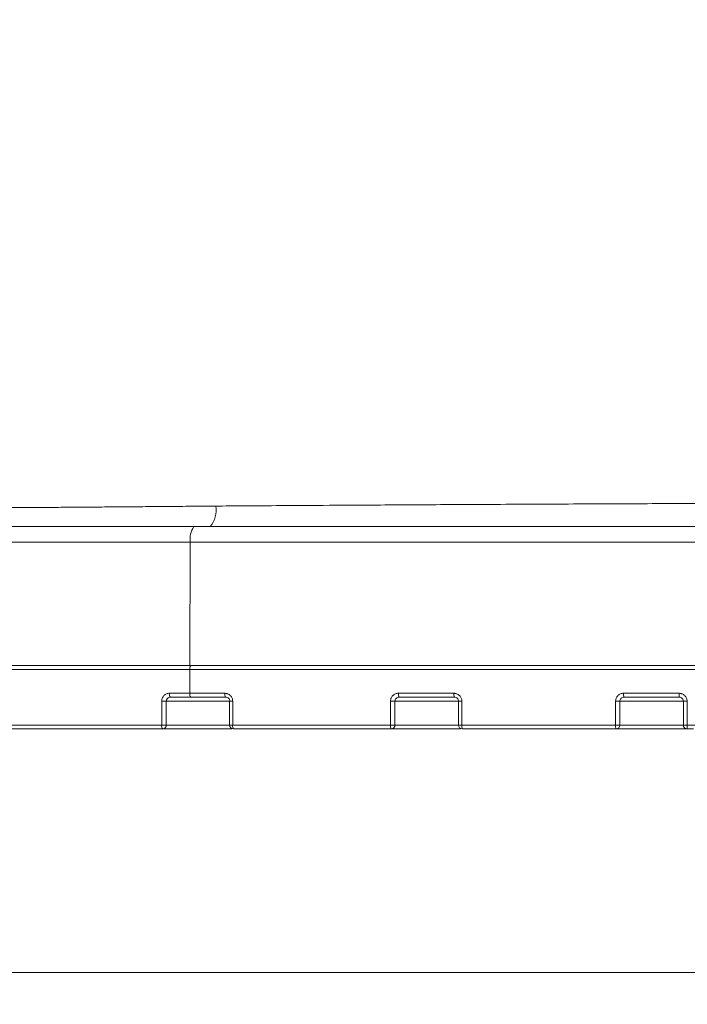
# Model space of a CAD drawing. Header units: millimetres. Extents: x 0 to 420, y 0 to 297.
# Tile 17 of 91: x 68 to 89, y 120 to 151. Entities that reach past the tile are written whole.
import ezdxf

# ---------------------------------------------------------------- set-up
doc = ezdxf.new("R2010")
doc.units = ezdxf.units.MM
doc.styles.add('SLDTEXTSTYLE0', font='TXT', dxfattribs={"width": 0.75})
doc.dimstyles.new('SLDDIMSTYLE0', dxfattribs={"dimtxt": 3.5, "dimasz": 3.302, "dimexe": 0, "dimexo": 0.0625, "dimgap": 0.875, "dimtad": 2, "dimlfac": 2, "dimrnd": 1e-09, "dimzin": 4, "dimdsep": 46, "dimtxsty": 'SLDTEXTSTYLE0', "dimsah": 1, "dimcen": 0.09, "dimadec": 0, "dimazin": 1, "dimtfac": 1, "dimtofl": 0, "dimtmove": 0, "dimatfit": 3, "dimfxl": 1, "dimfrac": 2, "dimtolj": 1, "dimtzin": 12, "dimarcsym": 0})
doc.dimstyles.new('SLDDIMSTYLE4', dxfattribs={"dimtxt": 3.5, "dimasz": 3.302, "dimexe": 0, "dimexo": 0.0625, "dimgap": 0.875, "dimtad": 2, "dimlfac": 2, "dimrnd": 1e-09, "dimzin": 12, "dimdsep": 46, "dimtxsty": 'SLDTEXTSTYLE0', "dimsah": 1, "dimcen": 0.09, "dimadec": 0, "dimazin": 3, "dimtfac": 1, "dimtofl": 0, "dimtmove": 0, "dimatfit": 3, "dimfxl": 1, "dimfrac": 2, "dimtolj": 1, "dimtzin": 12, "dimarcsym": 0})
doc.dimstyles.new('SLDDIMSTYLE5', dxfattribs={"dimtxt": 3.5, "dimasz": 3.302, "dimexe": 0, "dimexo": 0.0625, "dimgap": 0.875, "dimtad": 2, "dimdec": 4, "dimlfac": 2, "dimzin": 12, "dimdsep": 46, "dimtxsty": 'SLDTEXTSTYLE0', "dimsah": 1, "dimcen": 0.09, "dimazin": 3, "dimtfac": 1, "dimtofl": 0, "dimtmove": 0, "dimatfit": 3, "dimfxl": 1, "dimfrac": 2, "dimtolj": 1, "dimtzin": 12, "dimarcsym": 0})

# ---------------------------------------------------------------- blocks, each defined once
blk = doc.blocks.new('_D_7')
at = {"color": 7, "linetype": 'Continuous', "lineweight": 0}
for p, q in [((81.904, 182.505), (31.623, 182.505)), ((32.623, 129.13), (32.623, 182.505)), ((49.584, 129.13), (31.623, 129.13))]:
    blk.add_line(p, q, dxfattribs=at)
for points in [[(32.623, 182.505), (32.115, 179.203), (33.131, 179.203)], [(32.623, 129.13), (33.131, 132.432), (32.115, 132.432)]]:
    blk.add_solid(points, dxfattribs=at)
at = {"color": 7, "linetype": 'Continuous', "lineweight": 0, "insert": (28.112, 148.705), "char_height": 3.5, "attachment_point": 1, "rotation": 90, "style": 'SLDTEXTSTYLE0'}
blk.add_mtext('106.75', dxfattribs=at)
blk = doc.blocks.new('_D_8')
at = {"color": 7, "linetype": 'Continuous', "lineweight": 0}
for p, q in [((94.281, 180.351), (38.751, 180.351)), ((39.751, 129.13), (39.751, 180.351)), ((49.584, 129.13), (38.751, 129.13))]:
    blk.add_line(p, q, dxfattribs=at)
for points in [[(39.751, 180.351), (39.243, 177.049), (40.259, 177.049)], [(39.751, 129.13), (40.259, 132.432), (39.243, 132.432)]]:
    blk.add_solid(points, dxfattribs=at)
at = {"color": 7, "linetype": 'Continuous', "lineweight": 0, "insert": (35.239, 148.705), "char_height": 3.5, "attachment_point": 1, "rotation": 90, "style": 'SLDTEXTSTYLE0'}
blk.add_mtext('102.50', dxfattribs=at)
blk = doc.blocks.new('_D_9')
at = {"color": 7, "linetype": 'Continuous', "lineweight": 0}
for start, end in [(50, 78.9971), (0, 50), (331.0029, 0)]:
    blk.add_arc((141.097, 131.005), 12.194, start, end, dxfattribs=at)
for points in [[(148.935, 140.346), (146.42, 142.545), (145.875, 141.688)], [(153.291, 131.005), (152.352, 127.799), (153.359, 127.665)]]:
    blk.add_solid(points, dxfattribs=at)
at = {"color": 7, "linetype": 'Continuous', "lineweight": 0, "insert": (154.866, 141.098), "char_height": 3.5, "attachment_point": 1, "rotation": 294.3455, "style": 'SLDTEXTSTYLE0'}
blk.add_mtext('50°', dxfattribs=at)
blk = doc.blocks.new('_D_13')
at = {"color": 7, "linetype": 'Continuous', "lineweight": 0}
for p, q in [((174.414, 135.367), (174.414, 120.454)), ((46.031, 130.13), (46.031, 120.454)), ((174.414, 121.454), (46.031, 121.454))]:
    blk.add_line(p, q, dxfattribs=at)
for points in [[(46.031, 121.454), (49.333, 120.946), (49.333, 121.962)], [(174.414, 121.454), (171.112, 121.962), (171.112, 120.946)]]:
    blk.add_solid(points, dxfattribs=at)
at = {"color": 7, "linetype": 'Continuous', "lineweight": 0, "insert": (103.111, 125.966), "char_height": 3.5, "attachment_point": 1, "style": 'SLDTEXTSTYLE0'}
blk.add_mtext('256.80', dxfattribs=at)

msp = doc.modelspace()

# ---------------------------------------------------------------- linework, layer by layer
at = {"color": 7, "linetype": 'Continuous', "lineweight": 15}
for p, q in [((58.09352078, 135.01343398), (73.71670191, 135.01343398)), ((73.71670191, 135.01343398), (73.70127083, 131.12971454)), ((73.71670191, 135.01343398), (91.90275704, 135.01343398)), ((48.52006488, 131.00470869), (73.70127083, 131.00470869)), ((73.70127083, 131.00470869), (116.86114126, 131.00470869)), ((73.70127083, 131.00470869), (73.70127083, 130.2547109)), ((72.81341867, 129.25470887), (72.81341867, 130.00471412)), ((72.81341867, 130.00471412), (72.95886518, 130.00471412)), ((72.95886518, 129.25470887), (72.95886518, 130.00471412)), ((73.06014744, 130.2547109), (73.70127083, 130.2547109)), ((73.70127083, 130.2547109), (74.80237071, 130.2547109)), ((74.95413625, 130.00471412), (74.95413625, 129.25470887)), ((75.05246342, 130.00471412), (75.05246342, 129.25470887)), ((80.02646544, 129.25470887), (80.02646544, 130.00471412)), ((80.02646544, 130.00471412), (80.1665168, 130.00471412)), ((80.1665168, 129.25470887), (80.1665168, 130.00471412)), ((80.27553975, 130.2547109), (82.02441313, 130.2547109)), ((82.16716905, 130.00471412), (82.16716905, 129.25470887)), ((82.27501946, 130.00471412), (82.27501946, 129.25470887)), ((87.1212885, 129.25470887), (87.1212885, 130.00471412)), ((87.1212885, 130.00471412), (87.25577555, 130.00471412)), ((87.25577555, 129.25470887), (87.25577555, 130.00471412)), ((87.37113697, 130.2547109), (89.12272772, 130.2547109)), ((89.25612408, 130.00471412), (89.25612408, 129.25470887)), ((89.37333428, 130.00471412), (89.37333428, 129.25470887)), ((67.84317174, 129.25470887), (72.81341867, 129.25470887)), ((72.81341867, 129.25470887), (72.95886518, 129.25470887)), ((72.84516186, 129.12971048), (75.02098379, 129.12971048)), ((74.95413625, 129.25470887), (75.05246342, 129.25470887)), ((75.05246342, 129.25470887), (80.02646544, 129.25470887)), ((80.02646544, 129.25470887), (80.1665168, 129.25470887)), ((80.04658015, 129.12971048), (82.23401729, 129.12971048)), ((82.16716905, 129.25470887), (82.27501946, 129.25470887)), ((82.27501946, 129.25470887), (87.1212885, 129.25470887)), ((87.1212885, 129.25470887), (87.25577555, 129.25470887)), ((87.13204783, 129.12971048), (89.57396724, 129.12971048)), ((89.25612408, 129.25470887), (89.37333428, 129.25470887)), ((89.37333428, 129.25470887), (101.1890778, 129.25470887))]:
    msp.add_line(p, q, dxfattribs=at)
at = {"color": 8, "linetype": 'Continuous', "lineweight": 15}
for p, q in [((74.95413625, 130.00471412), (72.95886518, 130.00471412)), ((75.05246342, 130.00471412), (74.95413625, 130.00471412)), ((82.16716905, 130.00471412), (80.1665168, 130.00471412)), ((82.27501946, 130.00471412), (82.16716905, 130.00471412)), ((89.25612408, 130.00471412), (87.25577555, 130.00471412)), ((89.37333428, 130.00471412), (89.25612408, 130.00471412)), ((74.95413625, 129.25470887), (72.95886518, 129.25470887)), ((82.16716905, 129.25470887), (80.1665168, 129.25470887)), ((89.25612408, 129.25470887), (87.25577555, 129.25470887))]:
    msp.add_line(p, q, dxfattribs=at)
at = {"color": 7, "linetype": 'Continuous', "lineweight": 15}
for centre, radius, start, end in [((73.7238307, 136.01933169), 0.80454123, 320.234595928, 9.615277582), ((74.33898268, 135.12810538), 0.63275815, 143.47453705, 190.441102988), ((73.85991208, 131.03434009), 0.16138484, 143.773753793, 190.579931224), ((73.20997611, 130.22536351), 0.1526758, 168.917613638, 218.792181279), ((73.85988699, 130.22507948), 0.16136018, 169.418423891, 216.229369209), ((74.96728805, 130.22492132), 0.16758623, 169.760878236, 214.619115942), ((80.48780929, 130.22424581), 0.21444458, 171.832639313, 206.156761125), ((82.26099262, 130.22407318), 0.23855508, 172.621099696, 203.300334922), ((87.75347671, 130.22367974), 0.38359694, 175.359974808, 194.179673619), ((89.60985458, 130.2235929), 0.48811977, 176.344873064, 191.088829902), ((72.96027893, 129.2254741), 0.14974181, 168.741575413, 219.756402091), ((72.83923313, 129.24931711), 0.11975348, 272.837747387, 2.58054713), ((75.07913593, 129.2547113), 0.125, 180, 270), ((75.2189193, 129.22488237), 0.16910701, 169.841228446, 214.249028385), ((80.2357501, 129.22426928), 0.21148673, 171.724592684, 206.558706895), ((80.04399448, 129.25223058), 0.12254738, 271.208989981, 1.15878032), ((82.29216896, 129.2547113), 0.125, 180, 270), ((82.51565374, 129.22404792), 0.24257978, 172.738657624, 202.885599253), ((87.49241302, 129.22369146), 0.37241844, 175.222503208, 194.616805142), ((87.13140832, 129.25407767), 0.12436883, 270.294620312, 0.290791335), ((89.38112406, 129.2547113), 0.125, 180, 270), ((89.88062307, 129.22357991), 0.50824298, 176.488539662, 190.64329252)]:
    msp.add_arc(centre, radius, start, end, dxfattribs=at)
for points, knots in [([(81.71757541, 179.17124449), (81.14715202, 178.99928948), (79.59313108, 178.53082749), (77.19866614, 177.56276037), (74.59773397, 176.34875557), (72.26310803, 175.07151295), (70.18059571, 173.77820979), (68.33943248, 172.49933791), (66.72730298, 171.26527817), (65.33178811, 170.10159495), (64.13824538, 169.02868096), (63.06495054, 167.99838101), (61.92075995, 166.82874932), (60.60626207, 165.37601064), (59.10777156, 163.54987472), (57.52690529, 161.39262396), (55.91406168, 158.88271748), (54.42818808, 156.18156397), (53.10320108, 153.32501866), (51.96003096, 150.35015866), (51.06192975, 147.38746339), (50.38847286, 144.48875253), (49.9254606, 141.69885379), (49.64618753, 139.25912776), (49.60405161, 137.74903953), (49.58943927, 137.2253549)], [0, 0, 0, 0, 0.031705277, 0.0863756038, 0.1372740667, 0.1844521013, 0.2279368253, 0.2677125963, 0.3037364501, 0.3359767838, 0.3644125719, 0.3891514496, 0.4151625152, 0.4514978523, 0.4934063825, 0.5408556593, 0.593786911, 0.6521123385, 0.7048177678, 0.7612949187, 0.8216210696, 0.8694645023, 0.9196027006, 0.97211896, 1, 1, 1, 1]), ([(74.51706946, 136.15371776), (74.66170141, 136.15480209), (75.08858939, 136.15800251), (75.93604778, 136.1633827), (77.19696256, 136.17141942), (78.91668653, 136.18209953), (80.89433296, 136.19403328), (82.76187321, 136.20445739), (84.32050587, 136.21246763), (85.6222038, 136.21863642), (86.88630048, 136.22409664), (88.11291486, 136.22885146), (89.3021608, 136.23288361), (90.45405781, 136.23625662), (91.20988964, 136.23794368), (91.58146381, 136.23877305)], [0, 0, 0, 0, 0.025842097, 0.0762741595, 0.1511111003, 0.2501128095, 0.3810862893, 0.500192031, 0.5784728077, 0.654407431, 0.7280319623, 0.7993778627, 0.8684725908, 0.9353398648, 1, 1, 1, 1]), ([(61.92550456, 136.07567515), (62.02944618, 136.07589695), (62.23769248, 136.07634132), (62.555027, 136.07714148), (62.87664545, 136.07804073), (63.20283859, 136.07904869), (63.53348638, 136.08016276), (63.86857769, 136.08138364), (64.20807024, 136.08271115), (64.55192839, 136.08414532), (64.90011288, 136.08568616), (65.25258361, 136.08733365), (65.60929884, 136.0890878), (65.9702154, 136.09094861), (66.33528874, 136.09291607), (66.70447239, 136.09499019), (67.07772101, 136.09717095), (67.45497634, 136.09945842), (67.90025241, 136.10225476), (68.41947849, 136.10565534), (69.0188966, 136.10976133), (69.638059, 136.1141761), (70.27698366, 136.11889975), (70.93564517, 136.12393217), (71.61398151, 136.12927365), (72.31184734, 136.13492308), (73.029181, 136.14088466), (73.76534731, 136.14714223), (74.26495459, 136.15151244), (74.51706946, 136.15371776)], [0, 0, 0, 0, 0.0285953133, 0.0572905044, 0.0860849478, 0.1149779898, 0.1439689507, 0.1730571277, 0.2022417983, 0.2315222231, 0.2608976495, 0.2903673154, 0.3199304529, 0.3495862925, 0.3793340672, 0.4091730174, 0.4391024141, 0.4691217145, 0.4992304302, 0.5446119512, 0.5910525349, 0.6385474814, 0.6870914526, 0.7366784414, 0.7873017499, 0.8389539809, 0.8916270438, 0.9453121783, 1, 1, 1, 1]), ([(58.43920613, 135.5047113), (58.53614585, 135.5047113), (58.72996274, 135.5047113), (59.02480542, 135.5047113), (59.32252288, 135.5047113), (59.62341884, 135.5047113), (59.92741195, 135.5047113), (60.234524, 135.5047113), (60.54474905, 135.5047113), (60.85808891, 135.5047113), (61.17454221, 135.5047113), (61.49411245, 135.5047113), (62.30517381, 135.5047113), (63.64287293, 135.5047113), (65.56304992, 135.5047113), (67.55413316, 135.5047113), (69.14956618, 135.5047113), (70.3057145, 135.5047113), (71.00109106, 135.5047113), (71.70121093, 135.5047113), (72.40617226, 135.5047113), (73.11563643, 135.5047113), (73.59213451, 135.5047113), (73.83050292, 135.5047113)], [0, 0, 0, 0, 0.0226512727, 0.0452879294, 0.0679132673, 0.0905305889, 0.1131431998, 0.1357544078, 0.1583675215, 0.1809858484, 0.2036126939, 0.2262513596, 0.2489051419, 0.3744458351, 0.5000017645, 0.6255424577, 0.7510983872, 0.7926138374, 0.8340893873, 0.8755453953, 0.9170022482, 0.9584803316, 1, 1, 1, 1]), ([(73.83050292, 135.5047113), (74.05894597, 135.5047113), (74.5157632, 135.5047113), (75.20237322, 135.5047113), (75.88984628, 135.5047113), (76.57829088, 135.5047113), (77.26767796, 135.5047113), (77.95801529, 135.5047113), (78.64930079, 135.5047113), (79.34153499, 135.5047113), (80.03471775, 135.5047113), (80.72884913, 135.5047113), (81.42392898, 135.5047113), (82.11995776, 135.5047113), (83.0158985, 135.5047113), (84.11232395, 135.5047113), (85.40989905, 135.5047113), (86.70900934, 135.5047113), (88.00964898, 135.5047113), (89.31183391, 135.5047113), (90.61550531, 135.5047113), (91.48548818, 135.5047113), (91.9205859, 135.5047113)], [0, 0, 0, 0, 0.0384841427, 0.0769566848, 0.1154197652, 0.1538755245, 0.1923261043, 0.2307736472, 0.2692202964, 0.307668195, 0.346119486, 0.3845763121, 0.4230408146, 0.4615151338, 0.5000014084, 0.5714622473, 0.6428893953, 0.7142965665, 0.7856974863, 0.857105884, 0.9285354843, 1, 1, 1, 1]), ([(73.7012704, 131.1297113), (73.56756944, 131.1297113), (73.30025565, 131.1297113), (72.9009051, 131.1297113), (72.50293909, 131.1297113), (72.10646141, 131.1297113), (71.71144432, 131.1297113), (71.31789526, 131.1297113), (70.92581233, 131.1297113), (70.53519586, 131.1297113), (70.1460466, 131.1297113), (69.75836133, 131.1297113), (68.77310961, 131.1297113), (67.21240091, 131.1297113), (65.11584625, 131.1297113), (63.08426284, 131.1297113), (61.12398133, 131.1297113), (59.25838283, 131.1297113), (57.49911442, 131.1297113), (55.86033678, 131.1297113), (54.35645598, 131.1297113), (52.99243296, 131.1297113), (51.78251029, 131.1297113), (50.7237042, 131.1297113), (50.02260211, 131.1297113), (49.58016257, 131.1297113), (49.33525653, 131.1297113), (49.10643808, 131.1297113), (48.89410156, 131.1297113), (48.6967578, 131.1297113), (48.57898363, 131.1297113), (48.52006647, 131.1297113)], [0, 0, 0, 0, 0.0109913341, 0.0219754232, 0.0329538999, 0.0439283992, 0.0549005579, 0.0658720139, 0.0768444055, 0.0878193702, 0.0987985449, 0.1097835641, 0.12077606, 0.1829310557, 0.2450931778, 0.3084953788, 0.371904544, 0.4359493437, 0.5000008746, 0.5640456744, 0.6280972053, 0.6914994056, 0.7549085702, 0.8170635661, 0.8792256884, 0.8993705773, 0.9194956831, 0.9396110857, 0.9597268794, 0.9798531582, 1, 1, 1, 1]), ([(48.64178475, 131.1297113), (48.67341838, 131.1297113), (48.7366648, 131.1297113), (48.83766649, 131.1297113), (48.94311218, 131.1297113), (49.05344413, 131.1297113), (49.16854392, 131.1297113), (49.28844326, 131.1297113), (49.41313362, 131.1297113), (49.54261741, 131.1297113), (49.67689342, 131.1297113), (49.815964, 131.1297113), (50.182955, 131.1297113), (50.83723314, 131.1297113), (51.8920583, 131.1297113), (53.09753935, 131.1297113), (54.45645549, 131.1297113), (55.9548136, 131.1297113), (57.5874582, 131.1297113), (59.34026579, 131.1297113), (61.19888147, 131.1297113), (63.15196741, 131.1297113), (65.17594236, 131.1297113), (67.26481511, 131.1297113), (68.92488763, 131.1297113), (70.12229462, 131.1297113), (70.83385426, 131.1297113), (71.55032835, 131.1297113), (72.27181885, 131.1297113), (72.99797553, 131.1297113), (73.48572546, 131.1297113), (73.72972496, 131.1297113)], [0, 0, 0, 0, 0.0109913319, 0.0219754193, 0.0329538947, 0.0439283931, 0.0549005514, 0.0658720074, 0.0768443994, 0.087819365, 0.0987985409, 0.1097835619, 0.12077606, 0.1829310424, 0.2450931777, 0.3084953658, 0.3719045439, 0.4359493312, 0.5000008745, 0.5640456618, 0.6280972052, 0.6914993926, 0.7549085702, 0.8170635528, 0.8792256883, 0.8993705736, 0.9194956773, 0.9396110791, 0.9597268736, 0.9798531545, 1, 1, 1, 1]), ([(95.28120556, 131.1297113), (95.05422712, 131.1297113), (94.60035131, 131.1297113), (93.91968248, 131.1297113), (93.2392918, 131.1297113), (92.55917927, 131.1297113), (91.8793449, 131.1297113), (91.1997887, 131.1297113), (90.52051067, 131.1297113), (89.84151081, 131.1297113), (89.16278914, 131.1297113), (88.48434565, 131.1297113), (87.80618036, 131.1297113), (87.12829326, 131.1297113), (86.45068435, 131.1297113), (85.77335374, 131.1297113), (85.09630098, 131.1297113), (84.19413883, 131.1297113), (83.06807121, 131.1297113), (81.71977617, 131.1297113), (80.37481904, 131.1297113), (79.03320958, 131.1297113), (77.69491853, 131.1297113), (76.36005426, 131.1297113), (75.02821334, 131.1297113), (74.14367678, 131.1297113), (73.7012704, 131.1297113)], [0, 0, 0, 0, 0.0312775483, 0.0625439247, 0.0938007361, 0.1250495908, 0.1562920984, 0.1875298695, 0.2187645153, 0.2499976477, 0.2812308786, 0.31246582, 0.3437040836, 0.3749472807, 0.4061970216, 0.4374549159, 0.4687225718, 0.5000015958, 0.562545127, 0.625050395, 0.6875302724, 0.7499976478, 0.8124654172, 0.8749464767, 0.9374537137, 1, 1, 1, 1]), ([(72.81341853, 130.0047113), (72.81386853, 130.01577113), (72.81476474, 130.03779786), (72.8215117, 130.07029167), (72.83388767, 130.10670542), (72.85435923, 130.14557387), (72.88527438, 130.18340033), (72.92278004, 130.2143867), (72.96566803, 130.2370194), (73.01200587, 130.25196922), (73.04414296, 130.2537997), (73.06014751, 130.2547113)], [0, 0, 0, 0, 0.0837697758, 0.1668356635, 0.2506985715, 0.3757212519, 0.4998215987, 0.6235818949, 0.7490963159, 0.8750477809, 1, 1, 1, 1]), ([(72.95886542, 130.0047113), (72.95886543, 130.03773603), (72.97343091, 130.07051816), (73.02233059, 130.11644441), (73.05662786, 130.1297113), (73.0909766, 130.1297113)], [0, 0, 0, 0, 0.5, 0.5, 1, 1, 1, 1]), ([(74.8023711, 130.2547113), (74.8131596, 130.25431212), (74.83469444, 130.25351531), (74.86658688, 130.2469304), (74.90253789, 130.23480028), (74.94113434, 130.21458922), (74.97916024, 130.18374282), (75.01069765, 130.14589901), (75.03400248, 130.10217149), (75.04948327, 130.05451556), (75.05146968, 130.02131404), (75.05246301, 130.0047113)], [0, 0, 0, 0, 0.0834794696, 0.1666326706, 0.2508280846, 0.3760388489, 0.4999709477, 0.6240936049, 0.7494156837, 0.8746929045, 1, 1, 1, 1]), ([(74.82937378, 130.1297113), (74.86455572, 130.1297113), (74.89975955, 130.11653755), (74.95032082, 130.07059501), (74.96543193, 130.03794151), (74.96543193, 130.0047113)], [0, 0, 0, 0, 0.5, 0.5, 1, 1, 1, 1]), ([(80.02646562, 130.0047113), (80.02691595, 130.01572103), (80.0278127, 130.03764516), (80.03456528, 130.06999512), (80.04695296, 130.10628129), (80.06749993, 130.14506924), (80.09860632, 130.1829352), (80.13644248, 130.21405425), (80.17982206, 130.23684311), (80.22674977, 130.25194166), (80.25932458, 130.25379081), (80.27553992, 130.2547113)], [0, 0, 0, 0, 0.0838163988, 0.166907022, 0.250731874, 0.3757422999, 0.499849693, 0.6236530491, 0.7491530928, 0.8751315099, 1, 1, 1, 1]), ([(80.16651661, 130.0047113), (80.16651662, 130.0375951), (80.180621, 130.07029549), (80.22825645, 130.1163192), (80.26174075, 130.1297113), (80.29532588, 130.1297113)], [0, 0, 0, 0, 0.5, 0.5, 1, 1, 1, 1]), ([(82.02441317, 130.2547113), (82.03527534, 130.25430713), (82.05696812, 130.25349996), (82.08909522, 130.24683386), (82.12527282, 130.23457335), (82.16405182, 130.21420362), (82.20210467, 130.18322334), (82.23355485, 130.1453295), (82.25671994, 130.10170497), (82.27206866, 130.05424275), (82.27403538, 130.02122971), (82.27501945, 130.0047113)], [0, 0, 0, 0, 0.0833771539, 0.1665121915, 0.2508188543, 0.3759734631, 0.4999416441, 0.6239230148, 0.7493229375, 0.8745711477, 1, 1, 1, 1]), ([(82.04189312, 130.1297113), (82.07581492, 130.1297113), (82.10969223, 130.11633236), (82.15795294, 130.07027707), (82.17223234, 130.03767782), (82.17223234, 130.0047113)], [0, 0, 0, 0, 0.5, 0.5, 1, 1, 1, 1]), ([(87.12128847, 130.0047113), (87.1217374, 130.01569358), (87.12263116, 130.03755801), (87.12936341, 130.06982027), (87.14172306, 130.10602864), (87.16225175, 130.14476445), (87.19338674, 130.18265817), (87.23131767, 130.21385518), (87.2748881, 130.23673989), (87.32206043, 130.25192389), (87.3548304, 130.25378513), (87.37113703, 130.2547113)], [0, 0, 0, 0, 0.08386909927, 0.16697352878, 0.2507490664, 0.37579067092, 0.49986548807, 0.62372948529, 0.74919057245, 0.87519492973, 1, 1, 1, 1]), ([(87.25577554, 130.0047113), (87.25577554, 130.03748253), (87.26944748, 130.07011636), (87.31591112, 130.11622213), (87.34864913, 130.1297113), (87.38156698, 130.1297113)], [0, 0, 0, 0, 0.5, 0.5, 1, 1, 1, 1]), ([(89.12272763, 130.2547113), (89.13362387, 130.25430393), (89.15539142, 130.25349013), (89.18762869, 130.24677186), (89.22390487, 130.23442745), (89.26275008, 130.21395479), (89.30076874, 130.18288772), (89.3321203, 130.14496247), (89.35516418, 130.10140539), (89.37040631, 130.05406815), (89.37235747, 130.02117595), (89.37333415, 130.0047113)], [0, 0, 0, 0, 0.0833113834, 0.1664322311, 0.2508060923, 0.3759234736, 0.4999218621, 0.6238194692, 0.7492687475, 0.8744929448, 1, 1, 1, 1]), ([(89.13084798, 130.1297113), (89.16392849, 130.1297113), (89.19691088, 130.11620101), (89.24365777, 130.07007147), (89.25739638, 130.03751314), (89.25739638, 130.0047113)], [0, 0, 0, 0, 0.5, 0.5, 1, 1, 1, 1])]:
    msp.add_open_spline(points, degree=3, knots=knots, dxfattribs=at)
for points in [[(73.0909766, 130.1297113), (73.30669107, 130.1297113), (73.5129783, 130.1297113), (73.72972496, 130.1297113)], [(73.72972496, 130.1297113), (74.10608792, 130.1297113), (74.4519895, 130.1297113), (74.82937378, 130.1297113)], [(80.29532588, 130.1297113), (80.88629312, 130.1297113), (81.44926134, 130.1297113), (82.04189312, 130.1297113)], [(87.38156698, 130.1297113), (87.97396041, 130.1297113), (88.53763725, 130.1297113), (89.13084798, 130.1297113)], [(67.89332277, 129.1297113), (69.49676324, 129.1297113), (71.15203734, 129.1297113), (72.84516142, 129.1297113)], [(75.07913593, 129.1297113), (76.73209598, 129.1297113), (78.37670113, 129.1297113), (80.04657999, 129.1297113)], [(82.29216896, 129.1297113), (83.90666229, 129.1297113), (85.50819114, 129.1297113), (87.13204786, 129.1297113)]]:
    msp.add_open_spline(points, degree=3, dxfattribs=at)

# ---------------------------------------------------------------- dimensions: what is measured, and where the dimension line sits
at = {"color": 7, "linetype": 'Continuous', "lineweight": 0}
for base, p2, dimstyle, picture, middle in [((32.62324195, 182.5047113), (82.90404271, 182.5047113), 'SLDDIMSTYLE4', '_D_7', (32.62324195, 155.8172113)), ((39.75090664, 180.35142072), (95.28120556, 180.35142072), 'SLDDIMSTYLE0', '_D_8', (39.75090664, 155.8172113))]:
    dim = msp.add_linear_dim(base=base, p1=(50.58396412, 129.1297113), p2=p2, angle=90, dimstyle=dimstyle, dxfattribs=at)
    dim.commit()
    dim.dimension.update_dxf_attribs({"geometry": picture, "text_midpoint": middle, "dimtype": 160})
dim = msp.add_angular_dim_2l(base=(152.14821889, 136.1582061), line1=((144.51292077, 135.07622679), (152.15457511, 144.18319581)), line2=((48.52006647, 131.0047113), (167.28120556, 131.0047113)), dimstyle='SLDDIMSTYLE5', dxfattribs=at)
dim.commit()
dim.dimension.update_dxf_attribs({"geometry": '_D_9', "text_midpoint": (152.20636471, 136.03162952), "dimtype": 162})
dim = msp.add_linear_dim(base=(46.03120556, 121.45398825), p1=(174.41375049, 136.3672113), p2=(46.03120556, 131.1297113), dimstyle='SLDDIMSTYLE0', dxfattribs=at)
dim.commit()
dim.dimension.update_dxf_attribs({"geometry": '_D_13', "text_midpoint": (110.22247802, 121.45398825), "dimtype": 160})

doc.saveas('drawing.dxf')
